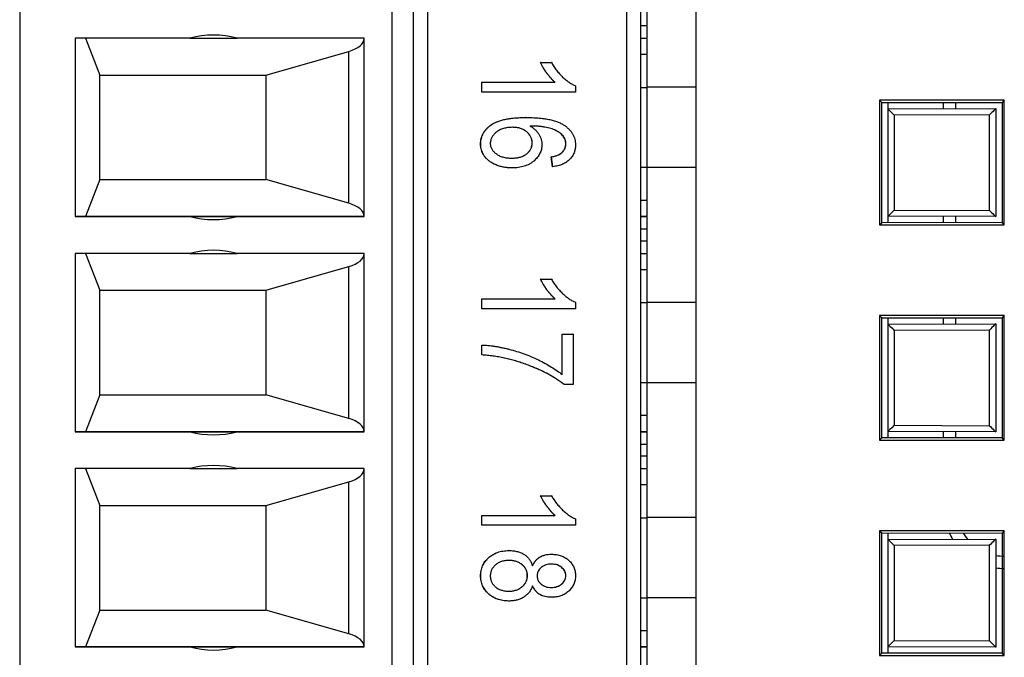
# Model space of a CAD drawing. Header units: millimetres. Extents: x 0 to 840, y 0 to 594.
# Tile 42 of 77: x 371 to 387, y 293 to 304. Entities that reach past the tile are written whole.
import ezdxf

# ---------------------------------------------------------------- set-up
doc = ezdxf.new("R2010")
doc.units = ezdxf.units.MM
doc.header["$LTSCALE"] = 2
doc.linetypes.add('SLD-Sólida', pattern=[0])

msp = doc.modelspace()

# ---------------------------------------------------------------- linework, layer by layer
at = {"color": 7, "linetype": 'SLD-Sólida', "lineweight": 25}
for p, q in [((370.655, 321.157), (370.655, 286.157)), ((376.705, 321.157), (376.705, 286.157)), ((377.055, 286.157), (377.055, 321.157)), ((377.288, 286.157), (377.288, 321.157)), ((380.522, 321.157), (380.522, 286.157)), ((380.755, 286.157), (380.755, 321.157)), ((380.855, 302.561), (380.855, 304.753)), ((381.655, 302.561), (381.655, 304.753)), ((380.855, 303.557), (380.755, 303.557)), ((373.421, 303.357), (371.555, 303.357)), ((371.555, 303.357), (371.555, 300.457)), ((371.724, 303.357), (371.955, 302.757)), ((373.421, 303.357), (374.189, 303.357)), ((376.255, 303.357), (374.189, 303.357)), ((376.255, 300.457), (376.255, 303.357)), ((380.755, 303.357), (380.855, 303.357)), ((380.755, 303.307), (380.755, 303.307)), ((374.655, 302.757), (376.004, 303.142)), ((376.004, 300.672), (376.004, 303.142)), ((380.855, 303.091), (380.755, 303.091)), ((379.123, 302.959), (379.298, 302.959)), ((379.125, 302.959), (379.123, 302.959)), ((379.125, 302.959), (379.301, 302.959)), ((379.301, 302.959), (379.298, 302.959)), ((371.955, 301.057), (371.955, 302.757)), ((371.955, 302.757), (374.655, 302.757)), ((374.655, 302.757), (374.655, 301.057)), ((378.167, 302.639), (379.357, 302.639)), ((378.167, 302.479), (378.167, 302.639)), ((378.169, 302.639), (378.167, 302.639)), ((378.169, 302.479), (378.169, 302.639)), ((378.169, 302.639), (379.359, 302.639)), ((379.359, 302.639), (379.357, 302.639)), ((379.691, 302.583), (379.691, 302.479)), ((380.755, 302.557), (380.855, 302.557)), ((381.655, 302.561), (380.855, 302.561)), ((380.855, 301.253), (380.855, 302.561)), ((381.655, 301.253), (381.655, 302.561)), ((378.169, 302.479), (378.167, 302.479)), ((379.691, 302.479), (378.169, 302.479)), ((384.636, 302.346), (384.636, 300.32)), ((386.663, 302.346), (384.636, 302.346)), ((384.636, 302.346), (384.672, 302.31)), ((384.672, 300.356), (384.672, 302.31)), ((384.672, 302.31), (386.626, 302.309)), ((384.774, 302.205), (384.774, 302.31)), ((385.674, 302.208), (385.674, 302.31)), ((386.663, 302.346), (386.626, 302.309)), ((386.626, 302.309), (386.626, 300.357)), ((386.663, 300.32), (386.663, 302.346)), ((384.774, 302.205), (386.524, 302.211)), ((384.774, 300.461), (384.774, 302.205)), ((386.424, 302.111), (384.874, 302.105)), ((384.874, 302.105), (384.874, 300.561)), ((386.424, 300.555), (386.424, 302.111)), ((386.524, 302.211), (386.524, 300.455)), ((378.882, 302.067), (378.879, 302.067)), ((379.37, 301.857), (379.368, 301.857)), ((378.15, 301.635), (378.148, 301.635)), ((378.989, 301.654), (378.986, 301.654)), ((379.535, 301.64), (379.533, 301.64)), ((379.464, 301.491), (379.462, 301.491)), ((379.318, 301.266), (379.298, 301.426)), ((379.301, 301.426), (379.298, 301.426)), ((379.32, 301.266), (379.301, 301.426)), ((378.659, 301.246), (378.657, 301.246)), ((379.32, 301.266), (379.318, 301.266)), ((380.755, 301.257), (380.855, 301.257)), ((381.655, 301.253), (380.855, 301.253)), ((380.855, 299.061), (380.855, 301.253)), ((381.655, 299.061), (381.655, 301.253)), ((371.955, 301.057), (371.724, 300.457)), ((371.955, 301.057), (374.655, 301.057)), ((376.004, 300.672), (374.655, 301.057)), ((380.755, 300.724), (380.855, 300.724)), ((384.874, 300.561), (386.424, 300.555)), ((371.555, 300.457), (373.421, 300.457)), ((371.724, 300.457), (371.555, 300.457)), ((376.255, 300.457), (371.724, 300.457)), ((373.421, 300.457), (374.189, 300.457)), ((374.189, 300.457), (376.255, 300.457)), ((380.755, 300.457), (380.855, 300.457)), ((384.636, 300.32), (384.672, 300.356)), ((384.636, 300.32), (386.663, 300.32)), ((386.626, 300.357), (384.672, 300.356)), ((386.524, 300.455), (384.774, 300.461)), ((384.774, 300.356), (384.774, 300.461)), ((385.674, 300.356), (385.674, 300.458)), ((386.663, 300.32), (386.626, 300.357)), ((380.755, 300.257), (380.855, 300.257)), ((380.855, 300.057), (380.755, 300.057)), ((373.421, 299.857), (371.555, 299.857)), ((371.555, 299.857), (371.555, 296.957)), ((371.724, 299.857), (371.955, 299.257)), ((373.421, 299.857), (374.189, 299.857)), ((376.255, 299.857), (374.189, 299.857)), ((376.255, 296.957), (376.255, 299.857)), ((380.755, 299.857), (380.855, 299.857)), ((374.655, 299.257), (376.004, 299.642)), ((376.004, 297.172), (376.004, 299.642)), ((380.855, 299.591), (380.755, 299.591)), ((379.123, 299.438), (379.298, 299.438)), ((379.125, 299.438), (379.123, 299.438)), ((379.125, 299.438), (379.301, 299.438)), ((379.301, 299.438), (379.298, 299.438)), ((371.955, 297.557), (371.955, 299.257)), ((371.955, 299.257), (374.655, 299.257)), ((374.655, 299.257), (374.655, 297.557)), ((378.167, 299.118), (379.357, 299.118)), ((378.167, 298.958), (378.167, 299.118)), ((378.169, 299.118), (378.167, 299.118)), ((378.169, 298.958), (378.169, 299.118)), ((378.169, 299.118), (379.359, 299.118)), ((379.359, 299.118), (379.357, 299.118)), ((379.691, 299.061), (379.691, 298.958)), ((380.755, 299.057), (380.855, 299.057)), ((381.655, 299.061), (380.855, 299.061)), ((380.855, 297.753), (380.855, 299.061)), ((381.655, 297.753), (381.655, 299.061)), ((378.169, 298.958), (378.167, 298.958)), ((379.691, 298.958), (378.169, 298.958)), ((384.636, 298.846), (384.636, 296.82)), ((386.663, 298.846), (384.636, 298.846)), ((384.636, 298.846), (384.672, 298.81)), ((384.672, 296.856), (384.672, 298.81)), ((384.672, 298.81), (386.626, 298.809)), ((384.774, 298.705), (384.774, 298.81)), ((384.774, 298.705), (386.524, 298.711)), ((385.674, 298.708), (385.674, 298.81)), ((386.524, 298.711), (386.524, 296.955)), ((386.663, 298.846), (386.626, 298.809)), ((386.626, 298.809), (386.626, 296.857)), ((386.663, 296.82), (386.663, 298.846)), ((384.774, 296.961), (384.774, 298.705)), ((386.424, 298.611), (384.874, 298.605)), ((384.874, 298.605), (384.874, 297.061)), ((386.424, 297.055), (386.424, 298.611)), ((379.474, 298.546), (379.65, 298.546)), ((379.474, 297.885), (379.474, 298.546)), ((379.476, 298.546), (379.474, 298.546)), ((379.476, 298.546), (379.652, 298.546)), ((379.476, 297.885), (379.476, 298.546)), ((379.652, 298.546), (379.65, 298.546)), ((379.652, 298.546), (379.652, 297.725)), ((378.167, 298.205), (378.167, 298.365)), ((378.169, 298.365), (378.167, 298.365)), ((378.169, 298.205), (378.169, 298.365)), ((378.169, 298.205), (378.167, 298.205)), ((380.755, 297.757), (380.855, 297.757)), ((381.655, 297.753), (380.855, 297.753)), ((380.855, 295.561), (380.855, 297.753)), ((381.655, 295.561), (381.655, 297.753)), ((379.508, 297.725), (379.506, 297.725)), ((379.652, 297.725), (379.508, 297.725)), ((371.955, 297.557), (371.724, 296.957)), ((371.955, 297.557), (374.655, 297.557)), ((376.004, 297.172), (374.655, 297.557)), ((380.755, 297.224), (380.855, 297.224)), ((371.555, 296.957), (373.421, 296.957)), ((371.724, 296.957), (371.555, 296.957)), ((376.255, 296.957), (371.724, 296.957)), ((373.421, 296.957), (374.189, 296.957)), ((374.189, 296.957), (376.255, 296.957)), ((380.755, 296.957), (380.855, 296.957)), ((386.524, 296.955), (384.774, 296.961)), ((384.774, 296.856), (384.774, 296.961)), ((384.874, 297.061), (386.424, 297.055)), ((385.674, 296.856), (385.674, 296.958)), ((384.636, 296.82), (384.672, 296.856)), ((384.636, 296.82), (386.663, 296.82)), ((386.626, 296.857), (384.672, 296.856)), ((386.663, 296.82), (386.626, 296.857)), ((380.755, 296.757), (380.855, 296.757)), ((380.855, 296.557), (380.755, 296.557)), ((373.421, 296.357), (371.555, 296.357)), ((371.555, 296.357), (371.555, 293.457)), ((371.724, 296.357), (371.955, 295.757)), ((373.421, 296.357), (374.189, 296.357)), ((376.255, 296.357), (374.189, 296.357)), ((376.255, 293.457), (376.255, 296.357)), ((380.755, 296.357), (380.855, 296.357)), ((380.755, 296.307), (380.755, 296.307)), ((374.655, 295.757), (376.004, 296.142)), ((376.004, 293.672), (376.004, 296.142)), ((380.855, 296.091), (380.755, 296.091)), ((379.123, 295.917), (379.298, 295.917)), ((379.125, 295.917), (379.123, 295.917)), ((379.125, 295.917), (379.301, 295.917)), ((379.301, 295.917), (379.298, 295.917)), ((371.955, 294.057), (371.955, 295.757)), ((371.955, 295.757), (374.655, 295.757)), ((374.655, 295.757), (374.655, 294.057)), ((378.167, 295.596), (379.357, 295.596)), ((378.167, 295.436), (378.167, 295.596)), ((378.169, 295.596), (378.167, 295.596)), ((378.169, 295.596), (379.359, 295.596)), ((378.169, 295.436), (378.169, 295.596)), ((379.359, 295.596), (379.357, 295.596)), ((379.691, 295.54), (379.691, 295.436)), ((380.755, 295.557), (380.855, 295.557)), ((381.655, 295.561), (380.855, 295.561)), ((380.855, 294.253), (380.855, 295.561)), ((381.655, 294.253), (381.655, 295.561)), ((378.169, 295.436), (378.167, 295.436)), ((379.691, 295.436), (378.169, 295.436)), ((384.636, 295.346), (384.636, 293.32)), ((386.663, 295.346), (384.636, 295.346)), ((384.636, 295.346), (384.672, 295.31)), ((384.672, 295.31), (386.626, 295.309)), ((384.672, 293.356), (384.672, 295.31)), ((384.774, 295.205), (384.774, 295.31)), ((384.774, 295.205), (386.524, 295.211)), ((384.774, 293.461), (384.774, 295.205)), ((386.524, 295.211), (386.524, 293.455)), ((386.663, 295.346), (386.626, 295.309)), ((386.626, 295.309), (386.626, 293.357)), ((386.663, 293.32), (386.663, 295.346)), ((386.424, 295.111), (384.874, 295.105)), ((384.874, 295.105), (384.874, 293.561)), ((386.424, 293.555), (386.424, 295.111)), ((378.611, 295.024), (378.608, 295.024)), ((379.303, 294.964), (379.3, 294.964)), ((378.15, 294.613), (378.148, 294.613)), ((378.911, 294.617), (378.908, 294.617)), ((379.535, 294.615), (379.533, 294.615)), ((379.296, 294.264), (379.294, 294.264)), ((380.755, 294.257), (380.855, 294.257)), ((381.655, 294.253), (380.855, 294.253)), ((380.855, 292.061), (380.855, 294.253)), ((381.655, 292.061), (381.655, 294.253)), ((378.606, 294.204), (378.603, 294.204)), ((371.955, 294.057), (371.724, 293.457)), ((371.955, 294.057), (374.655, 294.057)), ((376.004, 293.672), (374.655, 294.057)), ((380.755, 293.724), (380.855, 293.724)), ((371.555, 293.457), (373.421, 293.457)), ((371.724, 293.457), (371.555, 293.457)), ((376.255, 293.457), (371.724, 293.457)), ((373.421, 293.457), (374.189, 293.457)), ((374.189, 293.457), (376.255, 293.457)), ((380.755, 293.457), (380.855, 293.457)), ((386.524, 293.455), (384.774, 293.461)), ((384.774, 293.356), (384.774, 293.461)), ((384.874, 293.561), (386.424, 293.555)), ((384.636, 293.32), (384.672, 293.356)), ((384.636, 293.32), (386.663, 293.32)), ((386.626, 293.357), (384.672, 293.356)), ((386.663, 293.32), (386.626, 293.357))]:
    msp.add_line(p, q, dxfattribs=at)
at = {"color": 8, "linetype": 'SLD-Sólida', "lineweight": 25}
for p, q in [((385.871, 302.31), (385.871, 302.209)), ((380.855, 300.457), (380.755, 300.457)), ((385.871, 300.457), (385.871, 300.357)), ((385.871, 298.81), (385.871, 298.709)), ((380.855, 296.957), (380.755, 296.957)), ((385.871, 296.957), (385.871, 296.857)), ((380.855, 293.457), (380.755, 293.457))]:
    msp.add_line(p, q, dxfattribs=at)
at = {"color": 7, "linetype": 'SLD-Sólida', "lineweight": 25}
for centre, radius, start, end in [((373.805, 301.907), 1.5, 75.1649, 104.8351), ((373.805, 301.907), 1.5, 255.1649, 284.8351), ((373.805, 301.907), 1.5, 255.1649, 284.8351), ((373.805, 298.407), 1.5, 75.1649, 104.8351), ((373.805, 298.407), 1.5, 255.1649, 284.8351), ((373.805, 298.407), 1.5, 255.1649, 284.8351), ((373.805, 294.907), 1.5, 75.1649, 104.8351), ((386.674, 295.733), 1, 205.081, 211.6574), ((386.674, 295.733), 1, 261.3731, 269), ((373.805, 294.907), 1.5, 255.1649, 284.8351), ((373.805, 294.907), 1.5, 255.1649, 284.8351)]:
    msp.add_arc(centre, radius, start, end, dxfattribs=at)
at = {"color": 8, "linetype": 'SLD-Sólida', "lineweight": 25}
for start, end in [(212.0028, 220.9187), (259.4475, 269)]:
    msp.add_arc((386.671, 295.733), 0.8, start, end, dxfattribs=at)
at = {"color": 7, "linetype": 'SLD-Sólida', "lineweight": 25}
for centre, major_axis, ratio, start_param, end_param in [((375.755, 303.357), (0.5, 0), 0.495868, 5.234633, 6.283185), ((384.874, 302.105), (0.1, -0.0997), 0.001745, 3.141593, 4.710638), ((386.424, 302.111), (0.1, 0.1), 0.001745, 0, 1.572536), ((375.755, 300.457), (0.5, 0), 0.495868, 0, 1.048552), ((384.874, 300.561), (0.1, 0.0997), 0.001745, 1.572548, 3.141593), ((386.424, 300.555), (-0.1, 0.1), 0.001745, 1.569057, 3.141593), ((375.755, 299.857), (0.5, 0), 0.495868, 5.234633, 6.283185), ((386.424, 298.611), (0.1, 0.1), 0.001745, 0, 1.572536), ((384.874, 298.605), (0.1, -0.0997), 0.001745, 3.141593, 4.710638), ((375.755, 296.957), (0.5, 0), 0.495868, 0, 1.048552), ((384.874, 297.061), (0.1, 0.0997), 0.001745, 1.572548, 3.141593), ((386.424, 297.055), (-0.1, 0.1), 0.001745, 1.569057, 3.141593), ((375.755, 296.357), (0.5, 0), 0.495868, 5.234633, 6.283185), ((384.874, 295.105), (0.1, -0.0997), 0.001745, 3.141593, 4.710638), ((386.424, 295.111), (0.1, 0.1), 0.001745, 0, 1.572536), ((375.755, 293.457), (0.5, 0), 0.495868, 0, 1.048552), ((384.874, 293.561), (0.1, 0.0997), 0.001745, 1.572548, 3.141593), ((386.424, 293.555), (-0.1, 0.1), 0.001745, 1.569057, 3.141593)]:
    msp.add_ellipse(centre, major_axis=major_axis, ratio=ratio, start_param=start_param, end_param=end_param, dxfattribs=at)
for points, knots in [([(379.357, 302.639), (379.346, 302.649), (379.323, 302.669), (379.291, 302.705), (379.257, 302.744), (379.225, 302.788), (379.193, 302.832), (379.166, 302.876), (379.142, 302.918), (379.129, 302.946), (379.123, 302.959)], [0, 0, 0, 0, 0.111569, 0.231228, 0.361627, 0.501035, 0.640157, 0.769329, 0.889276, 1, 1, 1, 1]), ([(379.359, 302.639), (379.348, 302.649), (379.325, 302.669), (379.293, 302.705), (379.259, 302.744), (379.227, 302.788), (379.196, 302.832), (379.168, 302.876), (379.144, 302.918), (379.131, 302.946), (379.125, 302.959)], [0, 0, 0, 0, 0.111569, 0.231228, 0.361627, 0.501035, 0.640157, 0.769329, 0.889276, 1, 1, 1, 1]), ([(379.301, 302.959), (379.313, 302.938), (379.339, 302.895), (379.382, 302.834), (379.429, 302.777), (379.481, 302.725), (379.533, 302.679), (379.586, 302.639), (379.638, 302.606), (379.674, 302.59), (379.691, 302.583)], [0, 0, 0, 0, 0.135284, 0.2694097, 0.4028009, 0.5361909, 0.6652107, 0.7853428, 0.8963178, 1, 1, 1, 1]), ([(378.148, 301.635), (378.148, 301.65), (378.149, 301.681), (378.158, 301.725), (378.17, 301.767), (378.19, 301.807), (378.213, 301.845), (378.243, 301.881), (378.277, 301.915), (378.317, 301.946), (378.363, 301.975), (378.416, 302), (378.476, 302.021), (378.544, 302.037), (378.618, 302.051), (378.699, 302.06), (378.787, 302.066), (378.848, 302.066), (378.879, 302.067)], [0, 0, 0, 0, 0.047551, 0.093526, 0.138964, 0.184454, 0.230761, 0.278881, 0.328893, 0.382046, 0.438692, 0.500232, 0.567111, 0.640251, 0.719611, 0.806076, 0.899245, 1, 1, 1, 1]), ([(378.15, 301.635), (378.15, 301.65), (378.151, 301.681), (378.16, 301.725), (378.173, 301.767), (378.192, 301.807), (378.215, 301.845), (378.245, 301.881), (378.279, 301.915), (378.319, 301.946), (378.365, 301.975), (378.418, 302), (378.479, 302.021), (378.546, 302.037), (378.62, 302.051), (378.701, 302.06), (378.789, 302.066), (378.85, 302.066), (378.882, 302.067)], [0, 0, 0, 0, 0.047551, 0.093526, 0.138964, 0.184454, 0.230761, 0.278881, 0.328893, 0.382046, 0.438692, 0.500232, 0.567111, 0.640251, 0.719611, 0.806076, 0.899245, 1, 1, 1, 1]), ([(378.882, 302.067), (378.917, 302.066), (378.985, 302.066), (379.082, 302.06), (379.172, 302.051), (379.254, 302.037), (379.328, 302.02), (379.395, 301.998), (379.454, 301.973), (379.504, 301.943), (379.548, 301.911), (379.586, 301.876), (379.619, 301.839), (379.645, 301.8), (379.665, 301.758), (379.68, 301.714), (379.689, 301.668), (379.69, 301.637), (379.691, 301.621)], [0, 0, 0, 0, 0.103051, 0.198512, 0.286844, 0.36772, 0.44198, 0.509789, 0.57157, 0.628119, 0.680775, 0.730334, 0.777149, 0.822332, 0.86628, 0.910071, 0.954341, 1, 1, 1, 1]), ([(379.368, 301.857), (379.356, 301.863), (379.33, 301.875), (379.288, 301.889), (379.242, 301.901), (379.191, 301.91), (379.137, 301.919), (379.078, 301.924), (379.015, 301.928), (378.972, 301.928), (378.95, 301.928)], [0, 0, 0, 0, 0.095439, 0.198419, 0.30955, 0.429184, 0.558075, 0.695492, 0.843205, 1, 1, 1, 1]), ([(379.37, 301.857), (379.358, 301.863), (379.332, 301.875), (379.29, 301.889), (379.244, 301.901), (379.194, 301.91), (379.139, 301.919), (379.08, 301.924), (379.018, 301.928), (378.974, 301.928), (378.952, 301.928)], [0, 0, 0, 0, 0.095439, 0.198419, 0.30955, 0.429184, 0.558075, 0.695492, 0.843205, 1, 1, 1, 1]), ([(378.952, 301.928), (378.967, 301.919), (378.997, 301.902), (379.035, 301.869), (379.069, 301.833), (379.096, 301.794), (379.118, 301.753), (379.133, 301.71), (379.143, 301.666), (379.144, 301.636), (379.145, 301.621)], [0, 0, 0, 0, 0.140988, 0.274336, 0.402371, 0.526843, 0.648687, 0.767136, 0.8831, 1, 1, 1, 1]), ([(378.665, 301.907), (378.652, 301.906), (378.626, 301.906), (378.589, 301.902), (378.553, 301.896), (378.519, 301.888), (378.488, 301.876), (378.458, 301.863), (378.43, 301.847), (378.404, 301.828), (378.381, 301.808), (378.361, 301.787), (378.344, 301.765), (378.33, 301.742), (378.319, 301.719), (378.312, 301.694), (378.307, 301.669), (378.306, 301.652), (378.306, 301.643)], [0, 0, 0, 0, 0.080996, 0.157958, 0.231877, 0.302413, 0.37095, 0.437026, 0.502296, 0.566222, 0.6285, 0.686633, 0.742459, 0.795334, 0.847143, 0.898151, 0.94884, 1, 1, 1, 1]), ([(378.986, 301.654), (378.986, 301.662), (378.986, 301.679), (378.981, 301.703), (378.975, 301.727), (378.965, 301.749), (378.953, 301.771), (378.937, 301.792), (378.919, 301.812), (378.899, 301.832), (378.876, 301.849), (378.851, 301.865), (378.825, 301.877), (378.796, 301.888), (378.766, 301.897), (378.733, 301.902), (378.699, 301.906), (378.675, 301.906), (378.663, 301.907)], [0, 0, 0, 0, 0.053967, 0.106696, 0.15871, 0.211794, 0.266114, 0.322038, 0.380685, 0.442188, 0.505656, 0.569438, 0.634237, 0.700951, 0.770738, 0.843957, 0.919779, 1, 1, 1, 1]), ([(378.989, 301.654), (378.988, 301.662), (378.988, 301.679), (378.983, 301.703), (378.977, 301.727), (378.967, 301.749), (378.955, 301.771), (378.94, 301.792), (378.921, 301.812), (378.901, 301.832), (378.879, 301.849), (378.854, 301.865), (378.827, 301.877), (378.798, 301.888), (378.768, 301.897), (378.735, 301.902), (378.701, 301.906), (378.677, 301.906), (378.665, 301.907)], [0, 0, 0, 0, 0.053967, 0.106696, 0.15871, 0.211794, 0.266114, 0.322038, 0.380685, 0.442188, 0.505656, 0.569438, 0.634237, 0.700951, 0.770738, 0.843957, 0.919779, 1, 1, 1, 1]), ([(379.533, 301.64), (379.532, 301.651), (379.531, 301.673), (379.523, 301.705), (379.51, 301.735), (379.492, 301.763), (379.468, 301.789), (379.44, 301.814), (379.406, 301.837), (379.381, 301.85), (379.368, 301.857)], [0, 0, 0, 0, 0.11335, 0.224569, 0.336375, 0.451314, 0.573247, 0.703777, 0.845882, 1, 1, 1, 1]), ([(379.535, 301.64), (379.534, 301.651), (379.534, 301.673), (379.525, 301.705), (379.512, 301.735), (379.494, 301.763), (379.47, 301.789), (379.442, 301.814), (379.408, 301.837), (379.383, 301.85), (379.37, 301.857)], [0, 0, 0, 0, 0.11335, 0.224569, 0.336375, 0.451314, 0.573247, 0.703777, 0.845882, 1, 1, 1, 1]), ([(378.657, 301.246), (378.633, 301.247), (378.585, 301.248), (378.515, 301.259), (378.449, 301.276), (378.396, 301.296), (378.356, 301.315), (378.329, 301.331), (378.303, 301.347), (378.28, 301.364), (378.258, 301.383), (378.239, 301.402), (378.221, 301.422), (378.2, 301.45), (378.179, 301.487), (378.161, 301.535), (378.15, 301.584), (378.148, 301.618), (378.148, 301.635)], [0, 0, 0, 0, 0.103591, 0.202924, 0.299555, 0.39438, 0.440669, 0.484853, 0.52745, 0.568251, 0.607724, 0.645846, 0.683408, 0.720058, 0.790977, 0.860076, 0.929528, 1, 1, 1, 1]), ([(378.659, 301.246), (378.635, 301.247), (378.587, 301.248), (378.517, 301.259), (378.451, 301.276), (378.398, 301.296), (378.359, 301.315), (378.331, 301.331), (378.306, 301.347), (378.282, 301.364), (378.261, 301.383), (378.241, 301.402), (378.223, 301.422), (378.203, 301.45), (378.182, 301.487), (378.163, 301.535), (378.152, 301.584), (378.151, 301.618), (378.15, 301.635)], [0, 0, 0, 0, 0.103591, 0.202924, 0.299555, 0.39438, 0.440669, 0.484853, 0.52745, 0.568251, 0.607724, 0.645846, 0.683408, 0.720058, 0.790977, 0.860076, 0.929528, 1, 1, 1, 1]), ([(378.306, 301.643), (378.306, 301.636), (378.307, 301.621), (378.311, 301.598), (378.319, 301.577), (378.329, 301.556), (378.342, 301.535), (378.358, 301.515), (378.377, 301.497), (378.399, 301.478), (378.423, 301.462), (378.449, 301.446), (378.478, 301.434), (378.509, 301.424), (378.542, 301.416), (378.578, 301.41), (378.615, 301.407), (378.641, 301.407), (378.654, 301.406)], [0, 0, 0, 0, 0.0482872, 0.0960438, 0.1436314, 0.1929184, 0.2443499, 0.2982579, 0.355195, 0.4161155, 0.4798108, 0.5453826, 0.6125424, 0.682662, 0.7558181, 0.8333891, 0.9141696, 1, 1, 1, 1]), ([(378.652, 301.406), (378.665, 301.407), (378.69, 301.407), (378.726, 301.41), (378.761, 301.416), (378.793, 301.423), (378.822, 301.434), (378.85, 301.446), (378.876, 301.461), (378.899, 301.478), (378.919, 301.496), (378.937, 301.516), (378.952, 301.536), (378.965, 301.558), (378.975, 301.58), (378.981, 301.604), (378.986, 301.629), (378.986, 301.646), (378.986, 301.654)], [0, 0, 0, 0, 0.0839861, 0.16292, 0.2385524, 0.3098954, 0.3776193, 0.4424527, 0.5054992, 0.567123, 0.6266296, 0.6827468, 0.7374766, 0.7896228, 0.841702, 0.8933643, 0.9463954, 1, 1, 1, 1]), ([(378.654, 301.406), (378.667, 301.407), (378.692, 301.407), (378.729, 301.41), (378.763, 301.416), (378.795, 301.423), (378.825, 301.434), (378.852, 301.446), (378.878, 301.461), (378.901, 301.478), (378.922, 301.496), (378.939, 301.516), (378.955, 301.536), (378.967, 301.558), (378.977, 301.58), (378.984, 301.604), (378.988, 301.629), (378.988, 301.646), (378.989, 301.654)], [0, 0, 0, 0, 0.0839861, 0.16292, 0.2385524, 0.3098954, 0.3776193, 0.4424527, 0.5054992, 0.567123, 0.6266296, 0.6827468, 0.7374766, 0.7896228, 0.841702, 0.8933643, 0.9463954, 1, 1, 1, 1]), ([(379.145, 301.621), (379.144, 301.609), (379.143, 301.585), (379.137, 301.548), (379.127, 301.514), (379.112, 301.48), (379.093, 301.447), (379.071, 301.416), (379.043, 301.386), (379.013, 301.358), (378.979, 301.332), (378.941, 301.309), (378.901, 301.289), (378.858, 301.274), (378.812, 301.261), (378.764, 301.252), (378.713, 301.247), (378.677, 301.247), (378.659, 301.246)], [0, 0, 0, 0, 0.053772, 0.105982, 0.158349, 0.211067, 0.265065, 0.321452, 0.379865, 0.441493, 0.505007, 0.569139, 0.634516, 0.701575, 0.771603, 0.843986, 0.920111, 1, 1, 1, 1]), ([(379.691, 301.621), (379.69, 301.609), (379.69, 301.586), (379.686, 301.553), (379.678, 301.521), (379.668, 301.49), (379.654, 301.461), (379.638, 301.433), (379.618, 301.407), (379.596, 301.382), (379.571, 301.359), (379.543, 301.339), (379.512, 301.321), (379.479, 301.305), (379.443, 301.292), (379.405, 301.281), (379.363, 301.272), (379.335, 301.268), (379.32, 301.266)], [0, 0, 0, 0, 0.060352, 0.118965, 0.176007, 0.231836, 0.287718, 0.343515, 0.400443, 0.458867, 0.518498, 0.57924, 0.64203, 0.706903, 0.775119, 0.846148, 0.921035, 1, 1, 1, 1]), ([(379.462, 301.491), (379.467, 301.497), (379.478, 301.507), (379.493, 301.524), (379.505, 301.541), (379.515, 301.559), (379.523, 301.578), (379.528, 301.598), (379.532, 301.619), (379.532, 301.633), (379.533, 301.64)], [0, 0, 0, 0, 0.136869, 0.266131, 0.390228, 0.511995, 0.632291, 0.753607, 0.875702, 1, 1, 1, 1]), ([(379.464, 301.491), (379.469, 301.497), (379.481, 301.507), (379.495, 301.524), (379.507, 301.541), (379.517, 301.559), (379.525, 301.578), (379.531, 301.598), (379.534, 301.619), (379.535, 301.633), (379.535, 301.64)], [0, 0, 0, 0, 0.136869, 0.266131, 0.390228, 0.511995, 0.632291, 0.753607, 0.875702, 1, 1, 1, 1]), ([(379.298, 301.426), (379.316, 301.43), (379.35, 301.437), (379.395, 301.452), (379.432, 301.469), (379.452, 301.484), (379.462, 301.491)], [0, 0, 0, 0, 0.307553, 0.575906, 0.804303, 1, 1, 1, 1]), ([(379.301, 301.426), (379.318, 301.43), (379.352, 301.437), (379.397, 301.452), (379.435, 301.469), (379.455, 301.484), (379.464, 301.491)], [0, 0, 0, 0, 0.307553, 0.575906, 0.804303, 1, 1, 1, 1]), ([(379.357, 299.118), (379.346, 299.128), (379.323, 299.148), (379.291, 299.183), (379.257, 299.223), (379.225, 299.266), (379.193, 299.311), (379.166, 299.355), (379.142, 299.396), (379.129, 299.424), (379.123, 299.438)], [0, 0, 0, 0, 0.111569, 0.231228, 0.361627, 0.501035, 0.640157, 0.769329, 0.889276, 1, 1, 1, 1]), ([(379.359, 299.118), (379.348, 299.128), (379.325, 299.148), (379.293, 299.183), (379.259, 299.223), (379.227, 299.266), (379.196, 299.311), (379.168, 299.355), (379.144, 299.396), (379.131, 299.424), (379.125, 299.438)], [0, 0, 0, 0, 0.111569, 0.231228, 0.361627, 0.501035, 0.640157, 0.769329, 0.889276, 1, 1, 1, 1]), ([(379.301, 299.438), (379.313, 299.416), (379.339, 299.373), (379.382, 299.313), (379.429, 299.256), (379.481, 299.204), (379.533, 299.158), (379.586, 299.118), (379.638, 299.085), (379.674, 299.069), (379.691, 299.061)], [0, 0, 0, 0, 0.135284, 0.2694097, 0.4028009, 0.5361909, 0.6652107, 0.7853428, 0.8963178, 1, 1, 1, 1]), ([(378.169, 298.365), (378.185, 298.365), (378.218, 298.364), (378.268, 298.36), (378.32, 298.355), (378.375, 298.347), (378.431, 298.338), (378.488, 298.326), (378.548, 298.314), (378.631, 298.293), (378.734, 298.265), (378.855, 298.224), (378.974, 298.178), (379.088, 298.126), (379.197, 298.07), (379.298, 298.011), (379.391, 297.951), (379.448, 297.907), (379.476, 297.885)], [0, 0, 0, 0, 0.034222, 0.069813, 0.107007, 0.145882, 0.186019, 0.227874, 0.271427, 0.316576, 0.408093, 0.498715, 0.588596, 0.678127, 0.765339, 0.847918, 0.925972, 1, 1, 1, 1]), ([(379.506, 297.725), (379.486, 297.74), (379.446, 297.771), (379.381, 297.815), (379.312, 297.857), (379.239, 297.898), (379.161, 297.937), (379.079, 297.975), (378.993, 298.012), (378.903, 298.047), (378.811, 298.079), (378.718, 298.108), (378.626, 298.134), (378.534, 298.155), (378.442, 298.174), (378.35, 298.188), (378.259, 298.199), (378.198, 298.203), (378.167, 298.205)], [0, 0, 0, 0, 0.051765, 0.105365, 0.161209, 0.219212, 0.279359, 0.342018, 0.40698, 0.474589, 0.542816, 0.610255, 0.676789, 0.742504, 0.807531, 0.872125, 0.936173, 1, 1, 1, 1]), ([(379.508, 297.725), (379.488, 297.74), (379.448, 297.771), (379.383, 297.815), (379.314, 297.857), (379.241, 297.898), (379.164, 297.937), (379.082, 297.975), (378.995, 298.012), (378.905, 298.047), (378.813, 298.079), (378.721, 298.108), (378.628, 298.134), (378.536, 298.155), (378.444, 298.174), (378.353, 298.188), (378.261, 298.199), (378.2, 298.203), (378.169, 298.205)], [0, 0, 0, 0, 0.051765, 0.105365, 0.161209, 0.219212, 0.279359, 0.342018, 0.40698, 0.474589, 0.542816, 0.610255, 0.676789, 0.742504, 0.807531, 0.872125, 0.936173, 1, 1, 1, 1]), ([(379.357, 295.596), (379.346, 295.606), (379.323, 295.627), (379.291, 295.662), (379.257, 295.701), (379.225, 295.745), (379.193, 295.79), (379.166, 295.833), (379.142, 295.875), (379.129, 295.903), (379.123, 295.917)], [0, 0, 0, 0, 0.111569, 0.231228, 0.361627, 0.501035, 0.640157, 0.769329, 0.889276, 1, 1, 1, 1]), ([(379.359, 295.596), (379.348, 295.606), (379.325, 295.627), (379.293, 295.662), (379.259, 295.701), (379.227, 295.745), (379.196, 295.79), (379.168, 295.833), (379.144, 295.875), (379.131, 295.903), (379.125, 295.917)], [0, 0, 0, 0, 0.111569, 0.231228, 0.361627, 0.501035, 0.640157, 0.769329, 0.889276, 1, 1, 1, 1]), ([(379.301, 295.917), (379.313, 295.895), (379.339, 295.852), (379.382, 295.792), (379.429, 295.735), (379.481, 295.683), (379.533, 295.636), (379.586, 295.597), (379.638, 295.564), (379.674, 295.548), (379.691, 295.54)], [0, 0, 0, 0, 0.135284, 0.2694097, 0.4028009, 0.5361909, 0.6652107, 0.7853428, 0.8963178, 1, 1, 1, 1]), ([(378.148, 294.613), (378.148, 294.627), (378.149, 294.656), (378.155, 294.697), (378.165, 294.737), (378.179, 294.775), (378.197, 294.811), (378.219, 294.845), (378.245, 294.877), (378.274, 294.907), (378.307, 294.935), (378.343, 294.958), (378.381, 294.979), (378.422, 294.996), (378.465, 295.009), (378.511, 295.017), (378.559, 295.023), (378.592, 295.024), (378.608, 295.024)], [0, 0, 0, 0, 0.061561, 0.120976, 0.179004, 0.236102, 0.293687, 0.351515, 0.410729, 0.472161, 0.534227, 0.596385, 0.658759, 0.722545, 0.787965, 0.855593, 0.926441, 1, 1, 1, 1]), ([(378.15, 294.613), (378.15, 294.627), (378.151, 294.656), (378.157, 294.697), (378.167, 294.737), (378.181, 294.775), (378.199, 294.811), (378.221, 294.845), (378.247, 294.877), (378.277, 294.907), (378.309, 294.935), (378.345, 294.958), (378.383, 294.979), (378.424, 294.996), (378.467, 295.009), (378.513, 295.017), (378.561, 295.023), (378.594, 295.024), (378.611, 295.024)], [0, 0, 0, 0, 0.061561, 0.120976, 0.179004, 0.236102, 0.293687, 0.351515, 0.410729, 0.472161, 0.534227, 0.596385, 0.658759, 0.722545, 0.787965, 0.855593, 0.926441, 1, 1, 1, 1]), ([(378.611, 295.024), (378.623, 295.024), (378.647, 295.024), (378.683, 295.021), (378.716, 295.015), (378.748, 295.008), (378.779, 294.999), (378.808, 294.988), (378.835, 294.974), (378.86, 294.959), (378.884, 294.942), (378.906, 294.923), (378.925, 294.903), (378.943, 294.881), (378.959, 294.857), (378.973, 294.832), (378.984, 294.805), (378.99, 294.786), (378.994, 294.777)], [0, 0, 0, 0, 0.075678, 0.148475, 0.218687, 0.285894, 0.350395, 0.41333, 0.475132, 0.535396, 0.59507, 0.653191, 0.710225, 0.767064, 0.824126, 0.882062, 0.940277, 1, 1, 1, 1]), ([(378.991, 294.777), (378.998, 294.792), (379.013, 294.82), (379.04, 294.859), (379.072, 294.891), (379.109, 294.918), (379.15, 294.939), (379.196, 294.954), (379.247, 294.963), (379.282, 294.964), (379.3, 294.964)], [0, 0, 0, 0, 0.126038, 0.245902, 0.362707, 0.479405, 0.598603, 0.72328, 0.856181, 1, 1, 1, 1]), ([(378.994, 294.777), (379.001, 294.792), (379.015, 294.82), (379.042, 294.859), (379.074, 294.891), (379.111, 294.918), (379.152, 294.939), (379.198, 294.954), (379.249, 294.963), (379.284, 294.964), (379.303, 294.964)], [0, 0, 0, 0, 0.126038, 0.245902, 0.362707, 0.479405, 0.598603, 0.72328, 0.856181, 1, 1, 1, 1]), ([(379.303, 294.964), (379.317, 294.964), (379.344, 294.963), (379.384, 294.959), (379.422, 294.951), (379.459, 294.94), (379.492, 294.926), (379.525, 294.909), (379.555, 294.889), (379.583, 294.866), (379.608, 294.84), (379.63, 294.813), (379.649, 294.784), (379.664, 294.753), (379.676, 294.721), (379.685, 294.687), (379.69, 294.652), (379.69, 294.628), (379.691, 294.616)], [0, 0, 0, 0, 0.0728456, 0.1424023, 0.2096482, 0.274428, 0.3376116, 0.399897, 0.462372, 0.5246551, 0.5862034, 0.6457758, 0.7040065, 0.7620433, 0.8196494, 0.8779947, 0.938199, 1, 1, 1, 1]), ([(378.611, 294.864), (378.6, 294.864), (378.578, 294.863), (378.546, 294.86), (378.516, 294.854), (378.487, 294.846), (378.46, 294.836), (378.435, 294.823), (378.412, 294.808), (378.39, 294.791), (378.37, 294.772), (378.353, 294.752), (378.338, 294.731), (378.327, 294.709), (378.318, 294.686), (378.311, 294.663), (378.307, 294.638), (378.306, 294.622), (378.306, 294.613)], [0, 0, 0, 0, 0.076872, 0.150603, 0.220876, 0.288316, 0.353952, 0.418604, 0.481972, 0.545248, 0.606994, 0.665861, 0.723421, 0.778433, 0.833552, 0.888138, 0.943362, 1, 1, 1, 1]), ([(378.908, 294.617), (378.908, 294.626), (378.908, 294.642), (378.904, 294.667), (378.897, 294.69), (378.888, 294.713), (378.876, 294.734), (378.862, 294.755), (378.844, 294.774), (378.825, 294.793), (378.803, 294.809), (378.78, 294.824), (378.755, 294.836), (378.729, 294.846), (378.701, 294.855), (378.672, 294.86), (378.641, 294.863), (378.62, 294.864), (378.609, 294.864)], [0, 0, 0, 0, 0.057717, 0.1139945, 0.1689376, 0.2241795, 0.2799688, 0.3376332, 0.3970922, 0.4590418, 0.5225259, 0.5861216, 0.6501024, 0.7154073, 0.7827626, 0.8522753, 0.9245073, 1, 1, 1, 1]), ([(378.911, 294.617), (378.91, 294.626), (378.91, 294.642), (378.906, 294.667), (378.899, 294.69), (378.89, 294.713), (378.878, 294.734), (378.864, 294.755), (378.847, 294.774), (378.827, 294.793), (378.806, 294.809), (378.782, 294.824), (378.758, 294.836), (378.731, 294.846), (378.703, 294.855), (378.674, 294.86), (378.643, 294.863), (378.622, 294.864), (378.611, 294.864)], [0, 0, 0, 0, 0.057717, 0.1139945, 0.1689376, 0.2241795, 0.2799688, 0.3376332, 0.3970922, 0.4590418, 0.5225259, 0.5861216, 0.6501024, 0.7154073, 0.7827626, 0.8522753, 0.9245073, 1, 1, 1, 1]), ([(379.307, 294.804), (379.289, 294.804), (379.256, 294.802), (379.209, 294.792), (379.167, 294.774), (379.131, 294.75), (379.103, 294.721), (379.082, 294.688), (379.069, 294.652), (379.067, 294.626), (379.067, 294.613)], [0, 0, 0, 0, 0.1539758, 0.294621, 0.4259529, 0.5510631, 0.6698839, 0.7802966, 0.8888583, 1, 1, 1, 1]), ([(379.533, 294.615), (379.532, 294.628), (379.53, 294.652), (379.517, 294.688), (379.496, 294.721), (379.468, 294.75), (379.433, 294.774), (379.394, 294.791), (379.351, 294.802), (379.32, 294.804), (379.305, 294.804)], [0, 0, 0, 0, 0.1130351, 0.2235279, 0.337813, 0.462305, 0.5908895, 0.7204965, 0.8554146, 1, 1, 1, 1]), ([(379.535, 294.615), (379.534, 294.628), (379.533, 294.652), (379.52, 294.688), (379.499, 294.721), (379.47, 294.75), (379.436, 294.774), (379.396, 294.791), (379.353, 294.802), (379.323, 294.804), (379.307, 294.804)], [0, 0, 0, 0, 0.1130351, 0.2235279, 0.337813, 0.462305, 0.5908895, 0.7204965, 0.8554146, 1, 1, 1, 1]), ([(378.603, 294.204), (378.587, 294.204), (378.555, 294.205), (378.508, 294.21), (378.463, 294.22), (378.421, 294.232), (378.381, 294.249), (378.343, 294.269), (378.307, 294.293), (378.274, 294.321), (378.245, 294.351), (378.219, 294.383), (378.197, 294.417), (378.179, 294.453), (378.165, 294.49), (378.155, 294.53), (378.149, 294.571), (378.148, 294.599), (378.148, 294.613)], [0, 0, 0, 0, 0.072484, 0.14219, 0.209248, 0.274448, 0.338026, 0.400407, 0.463046, 0.525723, 0.587759, 0.647207, 0.705604, 0.763355, 0.821014, 0.879179, 0.938732, 1, 1, 1, 1]), ([(378.606, 294.204), (378.589, 294.204), (378.557, 294.205), (378.51, 294.21), (378.465, 294.22), (378.423, 294.232), (378.383, 294.249), (378.345, 294.269), (378.31, 294.293), (378.277, 294.321), (378.247, 294.351), (378.221, 294.383), (378.199, 294.417), (378.181, 294.453), (378.167, 294.49), (378.157, 294.53), (378.151, 294.571), (378.15, 294.599), (378.15, 294.613)], [0, 0, 0, 0, 0.072484, 0.14219, 0.209248, 0.274448, 0.338026, 0.400407, 0.463046, 0.525723, 0.587759, 0.647207, 0.705604, 0.763355, 0.821014, 0.879179, 0.938732, 1, 1, 1, 1]), ([(378.306, 294.613), (378.306, 294.604), (378.307, 294.588), (378.311, 294.563), (378.317, 294.539), (378.326, 294.516), (378.337, 294.495), (378.351, 294.474), (378.368, 294.455), (378.387, 294.436), (378.409, 294.419), (378.431, 294.404), (378.456, 294.392), (378.483, 294.381), (378.511, 294.374), (378.541, 294.368), (378.572, 294.365), (378.594, 294.364), (378.605, 294.364)], [0, 0, 0, 0, 0.058069, 0.114001, 0.169772, 0.224675, 0.280054, 0.336957, 0.395113, 0.456649, 0.519182, 0.582166, 0.645754, 0.710908, 0.778341, 0.84895, 0.92285, 1, 1, 1, 1]), ([(378.603, 294.364), (378.614, 294.364), (378.636, 294.365), (378.668, 294.368), (378.698, 294.374), (378.727, 294.382), (378.754, 294.392), (378.779, 294.405), (378.803, 294.421), (378.824, 294.438), (378.844, 294.457), (378.861, 294.477), (378.876, 294.498), (378.888, 294.52), (378.897, 294.543), (378.904, 294.567), (378.908, 294.592), (378.908, 294.609), (378.908, 294.617)], [0, 0, 0, 0, 0.076616, 0.150102, 0.220269, 0.287484, 0.352902, 0.417338, 0.480866, 0.543808, 0.605855, 0.665048, 0.722014, 0.777789, 0.832724, 0.887128, 0.942856, 1, 1, 1, 1]), ([(378.605, 294.364), (378.616, 294.364), (378.638, 294.365), (378.67, 294.368), (378.701, 294.374), (378.729, 294.382), (378.756, 294.392), (378.782, 294.405), (378.805, 294.421), (378.827, 294.438), (378.846, 294.457), (378.864, 294.477), (378.878, 294.498), (378.89, 294.52), (378.899, 294.543), (378.906, 294.567), (378.91, 294.592), (378.91, 294.609), (378.911, 294.617)], [0, 0, 0, 0, 0.076616, 0.150102, 0.220269, 0.287484, 0.352902, 0.417338, 0.480866, 0.543808, 0.605855, 0.665048, 0.722014, 0.777789, 0.832724, 0.887128, 0.942856, 1, 1, 1, 1]), ([(379.067, 294.613), (379.067, 294.6), (379.069, 294.575), (379.082, 294.539), (379.102, 294.507), (379.13, 294.478), (379.165, 294.454), (379.205, 294.436), (379.249, 294.426), (379.281, 294.424), (379.297, 294.424)], [0, 0, 0, 0, 0.113009, 0.223447, 0.335763, 0.457241, 0.58422, 0.714811, 0.851998, 1, 1, 1, 1]), ([(379.295, 294.424), (379.311, 294.424), (379.343, 294.426), (379.389, 294.436), (379.431, 294.454), (379.466, 294.479), (379.495, 294.509), (379.517, 294.542), (379.53, 294.577), (379.532, 294.602), (379.533, 294.615)], [0, 0, 0, 0, 0.1493797, 0.288273, 0.4189426, 0.5477534, 0.6704965, 0.7826637, 0.8902032, 1, 1, 1, 1]), ([(379.691, 294.616), (379.69, 294.603), (379.69, 294.579), (379.684, 294.543), (379.676, 294.509), (379.664, 294.477), (379.648, 294.446), (379.629, 294.417), (379.606, 294.389), (379.581, 294.364), (379.552, 294.34), (379.522, 294.32), (379.489, 294.302), (379.454, 294.288), (379.418, 294.277), (379.379, 294.269), (379.338, 294.265), (379.311, 294.264), (379.296, 294.264)], [0, 0, 0, 0, 0.061579, 0.121651, 0.1798, 0.237202, 0.29478, 0.353325, 0.412516, 0.474434, 0.537108, 0.599269, 0.66175, 0.725142, 0.790291, 0.857751, 0.927508, 1, 1, 1, 1]), ([(379.297, 294.424), (379.313, 294.424), (379.346, 294.426), (379.392, 294.436), (379.433, 294.454), (379.468, 294.479), (379.498, 294.509), (379.519, 294.542), (379.532, 294.577), (379.534, 294.602), (379.535, 294.615)], [0, 0, 0, 0, 0.1493797, 0.288273, 0.4189426, 0.5477534, 0.6704965, 0.7826637, 0.8902032, 1, 1, 1, 1]), ([(378.994, 294.449), (378.99, 294.44), (378.982, 294.42), (378.968, 294.393), (378.953, 294.368), (378.936, 294.344), (378.917, 294.322), (378.897, 294.302), (378.875, 294.283), (378.851, 294.267), (378.825, 294.252), (378.798, 294.239), (378.77, 294.228), (378.74, 294.219), (378.708, 294.212), (378.675, 294.207), (378.641, 294.204), (378.618, 294.204), (378.606, 294.204)], [0, 0, 0, 0, 0.062407, 0.123581, 0.183031, 0.241488, 0.299476, 0.357777, 0.416397, 0.475293, 0.535175, 0.596373, 0.658433, 0.722087, 0.787866, 0.856053, 0.92628, 1, 1, 1, 1]), ([(379.294, 294.264), (379.277, 294.264), (379.243, 294.265), (379.194, 294.274), (379.149, 294.288), (379.109, 294.309), (379.073, 294.335), (379.041, 294.367), (379.013, 294.405), (378.999, 294.434), (378.991, 294.449)], [0, 0, 0, 0, 0.140786, 0.271192, 0.394821, 0.513668, 0.63025, 0.748635, 0.870539, 1, 1, 1, 1]), ([(379.296, 294.264), (379.279, 294.264), (379.245, 294.265), (379.196, 294.274), (379.151, 294.288), (379.111, 294.309), (379.075, 294.335), (379.043, 294.367), (379.015, 294.405), (379.001, 294.434), (378.994, 294.449)], [0, 0, 0, 0, 0.140786, 0.271192, 0.394821, 0.513668, 0.63025, 0.748635, 0.870539, 1, 1, 1, 1])]:
    msp.add_open_spline(points, degree=3, knots=knots, dxfattribs=at)

doc.saveas('drawing.dxf')
